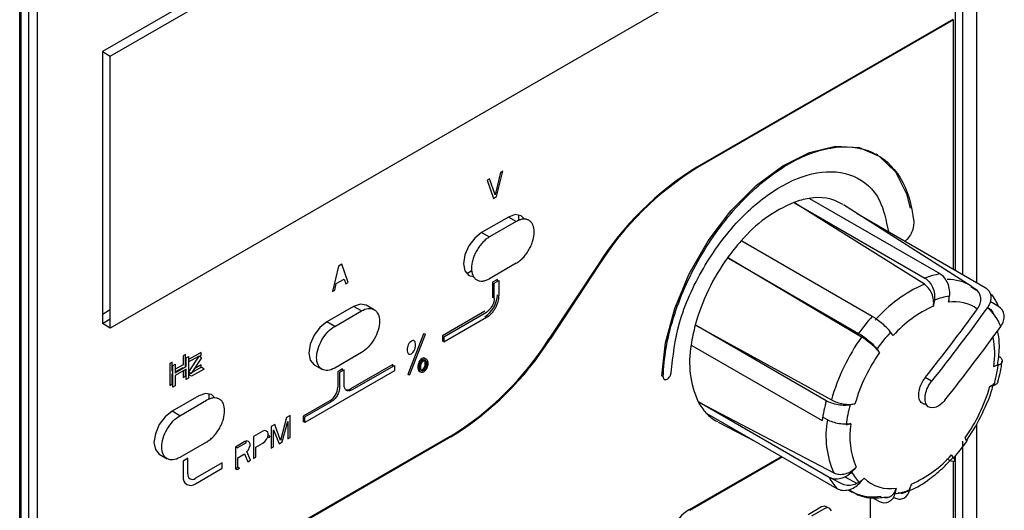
# Model space of a CAD drawing. Header units: millimetres. Extents: x 0 to 423, y 0 to 297.
# Tile 25 of 41: x 389.59 to 404.37, y 148.49 to 155.85. Entities that reach past the tile are written whole.
import ezdxf

# ---------------------------------------------------------------- set-up
doc = ezdxf.new("R2010")
doc.units = ezdxf.units.MM
doc.layers.add('实线', color=2, linetype='Continuous', lineweight=25)

msp = doc.modelspace()

# ---------------------------------------------------------------- linework, layer by layer
at = {"layer": '实线', "color": 2, "linetype": 'Continuous', "lineweight": 25, "true_color": 0xffff00}
for p, q in [((403.7496, 152.0281), (403.7496, 166.2894)), ((403.6318, 166.2214), (403.6318, 152.0961)), ((403.9539, 166.2674), (403.9539, 151.9102)), ((402.6183, 162.1796), (390.8332, 155.3762)), ((390.951, 155.3082), (402.7361, 162.1116)), ((389.7254, 131.7919), (389.7254, 158.1934)), ((389.6075, 158.1253), (389.6075, 131.7239)), ((389.855, 158.1185), (389.855, 146.0201)), ((402.7361, 158.0289), (390.951, 151.2255)), ((389.5903, 131.6003), (389.5903, 157.9755)), ((403.5964, 155.8581), (399.7557, 153.641)), ((403.6082, 155.8513), (399.7675, 153.6342)), ((403.5611, 155.8241), (403.5611, 155.8377)), ((403.6082, 152.1097), (403.6082, 155.8513)), ((390.8332, 155.3762), (390.8332, 151.2935)), ((390.8332, 155.3762), (390.951, 155.3082)), ((390.951, 151.2255), (390.951, 155.3082)), ((402.4691, 153.8212), (402.4455, 153.8348)), ((396.7493, 153.1982), (396.8436, 153.5793)), ((396.8436, 153.5793), (396.8082, 153.5589)), ((396.6432, 153.4636), (396.6079, 153.4432)), ((396.6079, 153.4432), (396.7021, 153.171)), ((396.7257, 153.2263), (396.6432, 153.4636)), ((396.8082, 153.5589), (396.7257, 153.2263)), ((396.7021, 153.171), (396.7493, 153.1982)), ((403.4063, 152.0372), (401.4516, 153.1656)), ((403.1716, 151.8822), (401.2238, 153.1041)), ((401.224, 153.1046), (403.1786, 151.9762)), ((403.8746, 151.8559), (401.9587, 153.074)), ((396.9261, 152.892), (396.5254, 152.6607)), ((397.0439, 152.824), (396.9261, 152.892)), ((397.0793, 152.9257), (397.0793, 152.8366)), ((402.1642, 152.9434), (404.0836, 151.8353)), ((397.0439, 152.824), (396.6432, 152.5927)), ((396.5254, 152.6607), (396.6432, 152.5927)), ((402.3879, 151.3996), (400.4333, 152.528)), ((400.2292, 152.2741), (402.1838, 151.1457)), ((402.2294, 151.09), (400.2294, 152.2738)), ((394.3781, 152.156), (394.2838, 151.7749)), ((394.4253, 152.1832), (394.3781, 152.156)), ((394.5195, 151.911), (394.4253, 152.1832)), ((397.0439, 152.198), (396.6432, 151.9666)), ((398.2678, 152.1711), (397.5406, 151.0678)), ((398.2796, 152.1643), (397.5524, 151.061)), ((394.3428, 151.8924), (394.4606, 151.9604)), ((394.4606, 151.9604), (394.4842, 151.8906)), ((396.3789, 152.0862), (396.3018, 152.0417)), ((396.7611, 151.953), (396.6904, 151.9122)), ((396.7611, 151.9258), (396.7611, 151.953)), ((394.3192, 151.7954), (394.3428, 151.8924)), ((394.4842, 151.8906), (394.5195, 151.911)), ((396.6904, 151.9122), (396.6904, 151.6808)), ((396.7139, 151.8986), (396.7846, 151.9394)), ((396.7139, 151.6672), (396.7139, 151.8986)), ((396.7846, 151.9394), (396.7846, 151.708)), ((403.9552, 151.7898), (403.869, 151.8462)), ((394.2838, 151.7749), (394.3192, 151.7954)), ((394.602, 151.5504), (394.2013, 151.3191)), ((394.7199, 151.4823), (394.602, 151.5504)), ((394.9115, 151.5013), (394.7937, 151.5693)), ((404.1186, 151.5367), (404.1399, 151.5232)), ((404.2839, 151.5502), (404.1575, 151.6232)), ((390.951, 151.4976), (390.8332, 151.4296)), ((390.8332, 151.2935), (390.951, 151.3615)), ((394.3192, 151.251), (394.7199, 151.4823)), ((396.5725, 151.4767), (395.9361, 151.1093)), ((395.9597, 151.0957), (396.5961, 151.4631)), ((396.5961, 151.3814), (395.9597, 151.0141)), ((390.951, 151.2255), (390.8332, 151.2935)), ((394.3192, 151.251), (394.2013, 151.3191)), ((401.6983, 150.1348), (399.7437, 151.2632)), ((399.7441, 151.2633), (401.7762, 150.1464)), ((395.6529, 151.1378), (395.4172, 150.5303)), ((395.4478, 150.5276), (395.6835, 151.1351)), ((395.6835, 151.1351), (395.6529, 151.1378)), ((395.9361, 151.1093), (395.9361, 151.0277)), ((395.9597, 151.0957), (395.9597, 151.0141)), ((395.4123, 150.9407), (395.4089, 150.9185)), ((395.4089, 150.9185), (395.4089, 150.882)), ((395.4157, 150.9548), (395.4123, 150.9407)), ((395.4225, 150.975), (395.4157, 150.9548)), ((395.4328, 150.993), (395.4225, 150.975)), ((395.4498, 151.015), (395.4328, 150.993)), ((395.4702, 151.0309), (395.4498, 151.015)), ((395.4906, 151.0386), (395.4702, 151.0309)), ((395.5077, 151.0363), (395.4906, 151.0386)), ((395.5179, 151.03), (395.5077, 151.0363)), ((395.5247, 151.0177), (395.5179, 151.03)), ((395.5179, 150.8962), (395.5247, 150.9164)), ((395.5281, 151.0075), (395.5247, 151.0177)), ((395.5247, 150.9164), (395.5281, 150.9305)), ((395.5315, 150.9892), (395.5281, 151.0075)), ((395.5281, 150.9305), (395.5315, 150.9528)), ((395.5315, 150.9528), (395.5315, 150.9892)), ((395.9361, 151.0277), (395.9597, 151.0413)), ((399.6827, 150.9651), (401.6373, 149.8367)), ((392.0777, 150.828), (392.0423, 150.8076)), ((392.0423, 150.8076), (392.0423, 150.6755)), ((392.0777, 150.6415), (392.0777, 150.828)), ((392.0895, 150.7803), (392.1248, 150.8008)), ((392.0895, 150.6483), (392.0895, 150.7803)), ((392.3134, 150.8598), (392.1248, 150.7509)), ((392.278, 150.8046), (392.1248, 150.5703)), ((392.1248, 150.7162), (392.278, 150.8046)), ((392.1248, 150.8008), (392.1248, 150.4741)), ((392.1719, 150.543), (392.3252, 150.7774)), ((392.3252, 150.7774), (392.278, 150.8046)), ((392.2973, 150.7935), (392.3134, 150.8181)), ((392.3134, 150.8181), (392.3134, 150.8598)), ((394.7199, 150.8563), (394.3192, 150.625)), ((395.4089, 150.882), (395.4123, 150.8637)), ((395.4123, 150.8637), (395.4157, 150.8535)), ((395.4157, 150.8535), (395.4225, 150.8412)), ((395.4225, 150.8412), (395.4328, 150.8349)), ((395.4328, 150.8349), (395.4498, 150.8326)), ((395.4498, 150.8326), (395.4702, 150.8404)), ((395.4702, 150.8404), (395.4906, 150.8562)), ((395.4906, 150.8562), (395.5077, 150.8782)), ((395.5077, 150.8782), (395.5179, 150.8962)), ((395.6305, 150.7696), (395.6101, 150.7537)), ((395.6509, 150.7773), (395.6305, 150.7696)), ((395.6679, 150.775), (395.6509, 150.7773)), ((395.6782, 150.7687), (395.6679, 150.775)), ((395.6815, 150.7627), (395.6782, 150.7687)), ((391.8773, 150.7123), (391.842, 150.6919)), ((391.842, 150.6919), (391.842, 150.3653)), ((391.8773, 150.5803), (391.8773, 150.7123)), ((391.8891, 150.6647), (391.9245, 150.6851)), ((391.8891, 150.3381), (391.8891, 150.6647)), ((391.9245, 150.6851), (391.9245, 150.5531)), ((392.0423, 150.6755), (391.9245, 150.6075)), ((391.9245, 150.5531), (392.0895, 150.6483)), ((391.9245, 150.5658), (392.0423, 150.6338)), ((392.0423, 150.6338), (392.0423, 150.6211)), ((392.1853, 150.5635), (392.3134, 150.6374)), ((392.3134, 150.6722), (392.2218, 150.6193)), ((392.3134, 150.6374), (392.3134, 150.6722)), ((392.3605, 150.6102), (392.3134, 150.6374)), ((394.0097, 150.6741), (394.1275, 150.606)), ((395.1913, 150.6793), (394.5549, 150.312)), ((394.5785, 150.2983), (395.2149, 150.6657)), ((395.1913, 150.6521), (395.1913, 150.6793)), ((395.2149, 150.6657), (395.2149, 150.5841)), ((395.5726, 150.6794), (395.5692, 150.6572)), ((395.5692, 150.6572), (395.5692, 150.6207)), ((395.5692, 150.6207), (395.5726, 150.6024)), ((395.576, 150.6935), (395.5726, 150.6794)), ((395.5828, 150.7137), (395.576, 150.6935)), ((395.593, 150.7317), (395.5828, 150.7137)), ((395.5862, 150.6629), (395.5896, 150.6892)), ((395.5862, 150.6346), (395.5862, 150.6629)), ((395.5896, 150.6122), (395.5862, 150.6346)), ((395.5896, 150.6892), (395.6033, 150.7214)), ((395.5928, 150.6436), (395.5962, 150.6658)), ((395.5928, 150.6071), (395.5928, 150.6436)), ((395.6101, 150.7537), (395.593, 150.7317)), ((395.5962, 150.6658), (395.5996, 150.6799)), ((395.5996, 150.6799), (395.6064, 150.7001)), ((395.6033, 150.7214), (395.6135, 150.7354)), ((395.6064, 150.7001), (395.6166, 150.7181)), ((395.6098, 150.6493), (395.6132, 150.6756)), ((395.6098, 150.621), (395.6098, 150.6493)), ((395.6132, 150.5986), (395.6098, 150.621)), ((395.6132, 150.6756), (395.6268, 150.7078)), ((395.6135, 150.7354), (395.6305, 150.7493)), ((395.6166, 150.7181), (395.6336, 150.7401)), ((395.6268, 150.7078), (395.637, 150.7218)), ((395.6305, 150.7493), (395.6475, 150.7551)), ((395.6336, 150.7401), (395.6541, 150.756)), ((395.637, 150.7218), (395.6541, 150.7357)), ((395.6475, 150.7551), (395.6517, 150.7542)), ((395.6577, 150.6272), (395.6475, 150.6132)), ((395.6541, 150.756), (395.6745, 150.7637)), ((395.6541, 150.7357), (395.6711, 150.7415)), ((395.6713, 150.6594), (395.6577, 150.6272)), ((395.6679, 150.6169), (395.6782, 150.6349)), ((395.668, 150.7404), (395.6713, 150.7364)), ((395.6711, 150.7415), (395.6813, 150.7393)), ((395.6713, 150.7364), (395.6747, 150.714)), ((395.6747, 150.6857), (395.6713, 150.6594)), ((395.6745, 150.7637), (395.6915, 150.7614)), ((395.6747, 150.714), (395.6747, 150.6857)), ((395.6782, 150.6349), (395.685, 150.6551)), ((395.6813, 150.7393), (395.6949, 150.7228)), ((395.6949, 150.6458), (395.6813, 150.6136)), ((395.685, 150.6551), (395.6884, 150.6692)), ((395.6884, 150.6692), (395.6918, 150.6914)), ((395.6915, 150.7614), (395.7017, 150.7551)), ((395.7017, 150.6213), (395.6915, 150.6033)), ((395.6918, 150.6914), (395.6918, 150.7266)), ((395.6949, 150.7228), (395.6983, 150.7004)), ((395.6983, 150.6721), (395.6949, 150.6458)), ((395.6983, 150.7004), (395.6983, 150.6721)), ((395.7017, 150.7551), (395.7085, 150.7428)), ((395.7085, 150.6415), (395.7017, 150.6213)), ((395.7085, 150.7428), (395.7119, 150.7326)), ((395.7119, 150.6556), (395.7085, 150.6415)), ((395.7119, 150.7326), (395.7153, 150.7143)), ((395.7153, 150.6778), (395.7119, 150.6556)), ((395.7153, 150.7143), (395.7153, 150.6778)), ((391.8891, 150.5871), (391.8773, 150.5803)), ((391.8773, 150.5386), (391.8891, 150.5454)), ((391.8773, 150.3857), (391.8773, 150.5386)), ((392.0895, 150.6066), (391.9245, 150.5114)), ((391.9245, 150.5114), (391.9245, 150.3585)), ((392.0423, 150.5794), (392.0423, 150.4809)), ((392.0423, 150.4809), (392.0777, 150.5014)), ((392.0777, 150.5014), (392.0777, 150.5998)), ((392.0895, 150.4537), (392.0895, 150.6066)), ((392.1248, 150.4741), (392.0895, 150.4537)), ((392.1719, 150.543), (392.1248, 150.5703)), ((392.1248, 150.5286), (392.1609, 150.5494)), ((392.1719, 150.5014), (392.1248, 150.5286)), ((392.3605, 150.6102), (392.1719, 150.5014)), ((395.2149, 150.5841), (393.8714, 149.8085)), ((394.437, 150.6114), (394.3663, 150.5705)), ((394.3663, 150.5705), (394.3663, 150.3392)), ((394.4606, 150.5978), (394.3899, 150.5569)), ((394.3899, 150.5569), (394.3899, 150.3256)), ((394.437, 150.5842), (394.437, 150.6114)), ((394.4606, 150.3664), (394.4606, 150.5978)), ((395.4172, 150.5303), (395.4478, 150.5276)), ((395.5726, 150.6024), (395.576, 150.5922)), ((395.576, 150.5922), (395.5828, 150.5799)), ((395.5828, 150.5799), (395.593, 150.5736)), ((395.5928, 150.6084), (395.5896, 150.6122)), ((395.5962, 150.5888), (395.5928, 150.6071)), ((395.593, 150.5736), (395.6031, 150.5723)), ((395.5996, 150.5786), (395.5962, 150.5888)), ((395.6064, 150.5663), (395.5996, 150.5786)), ((395.6166, 150.56), (395.6064, 150.5663)), ((395.6268, 150.5821), (395.6132, 150.5986)), ((395.6305, 150.5993), (395.6165, 150.5946)), ((395.6336, 150.5577), (395.6166, 150.56)), ((395.637, 150.5799), (395.6268, 150.5821)), ((395.6475, 150.6132), (395.6305, 150.5993)), ((395.6328, 150.5808), (395.6509, 150.5949)), ((395.6541, 150.5654), (395.6336, 150.5577)), ((395.6541, 150.5857), (395.637, 150.5799)), ((395.6509, 150.5949), (395.6679, 150.6169)), ((395.6711, 150.5996), (395.6541, 150.5857)), ((395.6745, 150.5813), (395.6541, 150.5654)), ((395.6813, 150.6136), (395.6711, 150.5996)), ((395.6915, 150.6033), (395.6745, 150.5813)), ((399.2513, 150.494), (399.2277, 150.5076)), ((403.2795, 150.4274), (403.1852, 150.4818)), ((391.842, 150.3653), (391.8773, 150.3857)), ((391.9245, 150.3585), (391.8891, 150.3381)), ((392.278, 150.2087), (391.8773, 149.9774)), ((392.4312, 150.2424), (392.4312, 150.1533)), ((391.9952, 149.9094), (392.3959, 150.1407)), ((394.2485, 150.1351), (393.8478, 149.9038)), ((393.8714, 149.8901), (394.2721, 150.1215)), ((401.7414, 148.9837), (399.7868, 150.1121)), ((399.7871, 150.1126), (401.8124, 149.0521)), ((391.9952, 149.9094), (391.8773, 149.9774)), ((393.5957, 149.8807), (393.5074, 149.5379)), ((393.6486, 149.9113), (393.5957, 149.8807)), ((393.6486, 149.5846), (393.6486, 149.9113)), ((393.8478, 149.9038), (393.8478, 149.8221)), ((393.8714, 149.8085), (393.8714, 149.8901)), ((399.9046, 149.9444), (401.8593, 148.816)), ((401.7152, 149.8483), (401.6473, 149.8856)), ((393.4191, 149.7788), (393.3662, 149.7482)), ((393.3662, 149.7482), (393.3662, 149.4216)), ((393.5074, 149.5379), (393.4191, 149.7788)), ((393.5309, 149.5167), (393.6133, 149.8214)), ((393.6133, 149.8214), (393.6133, 149.5643)), ((393.8478, 149.8221), (393.8714, 149.8357)), ((393.8714, 149.8085), (393.8478, 149.8221)), ((400.0767, 149.8139), (400.6377, 149.5212)), ((403.7975, 149.5273), (403.944, 149.7546)), ((403.9539, 149.7751), (403.9539, 139.8922)), ((396.0527, 149.598), (389.855, 146.0201)), ((396.0645, 149.5912), (389.8668, 146.0133)), ((393.2426, 149.6769), (393.1014, 149.5954)), ((393.1014, 149.5954), (393.1014, 149.2687)), ((393.272, 149.6869), (393.2426, 149.6769)), ((393.2956, 149.6796), (393.272, 149.6869)), ((393.3132, 149.662), (393.2956, 149.6796)), ((393.2956, 149.5546), (393.3132, 149.5925)), ((393.3191, 149.6446), (393.3132, 149.662)), ((393.3132, 149.5925), (393.3191, 149.6168)), ((393.3368, 149.5789), (393.3132, 149.5925)), ((393.3191, 149.6168), (393.3191, 149.6446)), ((393.3427, 149.6032), (393.3191, 149.6168)), ((393.3427, 149.6032), (393.3368, 149.5789)), ((393.4015, 149.6991), (393.4839, 149.4895)), ((393.4015, 149.442), (393.4015, 149.6991)), ((393.6133, 149.5643), (393.6486, 149.5846)), ((396.0645, 149.5912), (396.0527, 149.598)), ((392.3959, 149.5147), (391.9952, 149.2834)), ((392.972, 149.5206), (392.8307, 149.4391)), ((392.8307, 149.4391), (392.8307, 149.1125)), ((392.8543, 149.4255), (392.8307, 149.4391)), ((392.8543, 149.4255), (392.9955, 149.507)), ((393.0014, 149.5307), (392.972, 149.5206)), ((392.9955, 149.507), (392.972, 149.5206)), ((393.0249, 149.5234), (393.0014, 149.5307)), ((393.0426, 149.5058), (393.0249, 149.5234)), ((393.0249, 149.3983), (393.0426, 149.4363)), ((393.0484, 149.4883), (393.0426, 149.5058)), ((393.0426, 149.4363), (393.0484, 149.4605)), ((393.0484, 149.4605), (393.0484, 149.4883)), ((393.1367, 149.4351), (393.2426, 149.4962)), ((393.2426, 149.4962), (393.272, 149.5201)), ((393.272, 149.5201), (393.2956, 149.5546)), ((393.3662, 149.4216), (393.4015, 149.442)), ((393.4839, 149.4895), (393.5309, 149.5167)), ((403.7496, 139.8879), (403.7496, 149.5278)), ((391.6857, 149.3324), (391.8035, 149.2644)), ((392.866, 149.2788), (392.9661, 149.3365)), ((392.9661, 149.3365), (393.0131, 149.2178)), ((393.0014, 149.3708), (393.0249, 149.3983)), ((393.0543, 149.2416), (393.0014, 149.3708)), ((393.1014, 149.2687), (393.1367, 149.2891)), ((393.1367, 149.2891), (393.1367, 149.4351)), ((399.6366, 148.496), (401.0251, 149.2976)), ((399.6484, 148.4892), (401.0369, 149.2908)), ((403.6318, 149.3), (403.6318, 139.8199)), ((392.113, 149.2697), (392.0423, 149.2289)), ((392.0423, 149.2289), (392.0423, 148.9976)), ((392.113, 149.0384), (392.113, 149.2697)), ((392.6316, 149.2016), (392.2309, 148.9703)), ((392.6316, 149.12), (392.6316, 149.2016)), ((392.866, 149.1329), (392.866, 149.2788)), ((393.0131, 149.2178), (393.0543, 149.2416)), ((403.6082, 139.8335), (403.6082, 149.2221)), ((392.2309, 148.8887), (392.6316, 149.12)), ((392.8307, 149.1125), (392.866, 149.1329)), ((392.8543, 149.0989), (392.8307, 149.1125)), ((392.8896, 149.1193), (392.8543, 149.0989)), ((392.8896, 149.1193), (392.866, 149.1329)), ((402.0713, 149.0559), (402.0956, 149.0419)), ((401.9302, 148.8844), (401.7562, 148.9756)), ((401.9763, 148.9897), (402.161, 148.8921)), ((402.0261, 148.797), (402.0896, 148.7639)), ((402.359, 148.6974), (402.359, 147.7405)), ((401.6292, 148.544), (401.671, 148.5565)), ((401.671, 148.5565), (401.7044, 148.5411)), ((402.492, 148.6207), (402.3909, 148.679)), ((399.6484, 148.4892), (399.6366, 148.496)), ((401.4286, 148.4282), (401.6292, 148.544)), ((401.6763, 148.5168), (401.4758, 148.401)), ((401.7181, 148.5293), (401.6763, 148.5168)), ((401.7044, 148.5411), (401.7145, 148.5282)), ((401.7515, 148.5139), (401.7181, 148.5293)), ((401.7766, 148.482), (401.7515, 148.5139))]:
    msp.add_line(p, q, dxfattribs=at)
at = {"layer": '实线', "color": 2, "linetype": 'Continuous', "lineweight": 25, "true_color": 0xffff00, "flags": 128}
for points in [[(399.2277, 150.5076), (399.2839, 151.0021), (399.4241, 151.5207), (399.6418, 152.0394), (399.927, 152.5346), (400.2666, 152.9834), (400.6451, 153.3652), (401.045, 153.6626), (401.4481, 153.8618), (401.8357, 153.9538), (402.19, 153.9343), (402.4949, 153.8041), (402.7364, 153.5693), (402.9032, 153.2407), (402.9604, 153.0245)], [(397.167, 152.8615), (397.1177, 152.911), (397.0298, 152.9281), (396.9261, 152.892)], [(396.5254, 152.6607), (396.4216, 152.577), (396.3337, 152.4584), (396.2749, 152.3229), (396.2543, 152.1912), (396.2749, 152.0833), (396.3337, 152.0157), (396.3974, 151.9979)], [(403.875, 151.8557), (403.8843, 151.8496), (403.9395, 151.8082)], [(394.7937, 151.5693), (394.7058, 151.5864), (394.602, 151.5504)], [(394.2013, 151.3191), (394.0976, 151.2353), (394.0097, 151.1167), (393.9509, 150.9813), (393.9303, 150.8496), (393.9509, 150.7417), (394.0097, 150.6741), (394.0097, 150.6741)], [(392.519, 150.1782), (392.4697, 150.2277), (392.3817, 150.2448), (392.278, 150.2087)], [(391.8773, 149.9774), (391.7736, 149.8937), (391.6857, 149.7751), (391.6269, 149.6396), (391.6063, 149.5079), (391.6269, 149.4001), (391.6857, 149.3324), (391.6857, 149.3324)], [(402.1009, 148.7581), (402.0506, 148.7861), (402.0365, 148.7952)]]:
    msp.add_lwpolyline(points, dxfattribs=at)
at = {"layer": '实线', "color": 2, "linetype": 'Continuous', "lineweight": 25, "true_color": 0xffff00}
for centre, radius, start, end in [((402.1902, 149.6886), 4.642, 121.63028, 147.669), ((402.2019, 149.6818), 4.642, 121.63028, 147.669), ((401.6229, 152.0336), 1.1534, 99.13145, 110.86007), ((401.5727, 152.454), 0.7306, 59.1576, 100.47581), ((402.0204, 151.1729), 2.1003, 112.63175, 139.57592), ((402.6863, 150.5052), 3.0411, 138.13485, 144.27601), ((402.7684, 150.4337), 3.1496, 144.09213, 164.60162), ((403.5893, 150.8984), 1.1534, 99.13145, 110.86007), ((403.5326, 151.3021), 0.6509, 58.26752, 91.6808), ((403.9452, 150.0463), 1.9923, 112.85051, 139.35716), ((396.3517, 151.7403), 0.4098, 302.60548, 357.39452), ((403.6919, 150.7141), 1.0008, 98.23292, 111.7586), ((403.5218, 151.2354), 0.8246, 22.44398, 37.32543), ((403.9922, 149.9797), 1.7154, 113.53785, 138.66983), ((403.6271, 151.0493), 0.5716, 53.68914, 99.28735), ((403.6923, 151.0227), 0.6647, 19.90666, 50.29469), ((404.6527, 149.37), 3.0411, 138.13485, 144.27601), ((402.1247, 150.625), 2.4782, 164.91541, 171.95528), ((393.6183, 153.5504), 4.642, 301.63028, 327.669), ((393.6301, 153.5436), 4.642, 301.63028, 327.669), ((404.6546, 149.3447), 2.988, 144.25851, 164.43524), ((404.614, 149.3889), 2.6371, 137.66384, 144.74702), ((375.2239, 130.4731), 34.3678, 36.90898, 37.01825), ((402.8438, 150.8353), 1.3839, 352.14291, 10.41558), ((401.081, 150.7111), 1.4341, 169.52474, 204.39124), ((404.6025, 149.3744), 2.5736, 144.78132, 163.91243), ((375.0198, 130.2192), 34.3678, 36.90898, 37.01825), ((402.1473, 150.9474), 2.149, 344.37542, 352.49526), ((394.1105, 150.3508), 0.2561, 302.60548, 357.39452), ((401.6808, 151.0611), 2.5736, 324.78132, 343.91243), ((394.5048, 150.3837), 0.0875, 253.20026, 304.93332), ((400.4503, 150.4683), 0.7603, 207.35437, 222.84698), ((404.0911, 149.4899), 2.4782, 164.91541, 171.95528), ((404.1272, 149.4932), 2.149, 164.37542, 172.49526), ((400.3616, 150.3875), 0.6404, 222.94392, 242.37191), ((403.0537, 149.6076), 1.3599, 169.8065, 204.10948), ((403.2232, 149.6002), 1.17, 170.69219, 203.22379), ((401.6605, 151.0517), 2.6371, 317.66384, 324.74702), ((385.4499, 137.6673), 21.8622, 32.86053, 33.00827), ((402.2911, 150.4559), 1.7154, 293.53785, 318.66983), ((385.2458, 137.4134), 21.8622, 32.86053, 33.00827), ((392.1573, 148.9789), 0.1165, 170.78596, 309.20329), ((392.1849, 149.0267), 0.0728, 170.78596, 309.20329), ((402.6755, 149.3571), 0.6602, 206.17101, 224.03034), ((402.4167, 149.3331), 0.7603, 207.35437, 222.84698), ((402.6547, 149.3744), 0.5601, 226.03807, 279.64127), ((402.399, 149.3901), 0.6988, 244.74777, 280.0389), ((402.5827, 149.7266), 1.0008, 278.23292, 291.7586), ((400.0507, 147.8487), 0.7684, 122.60548, 177.39452)]:
    msp.add_arc(centre, radius, start, end, dxfattribs=at)
for points, knots in [([(399.2513, 150.494), (399.2589, 150.771), (399.3113, 151.0721), (399.4987, 151.6809), (399.6336, 151.9884), (399.967, 152.5672), (400.1654, 152.8382), (400.5983, 153.3062), (400.8326, 153.503), (401.3046, 153.795), (401.5421, 153.89), (401.9874, 153.9652), (402.195, 153.9452), (402.5514, 153.7931), (402.7001, 153.661), (402.9179, 153.3028), (402.987, 153.0769), (403.0114, 152.8197)], [0, 0, 0, 0, 0.125, 0.125, 0.25, 0.25, 0.375, 0.375, 0.5, 0.5, 0.625, 0.625, 0.75, 0.75, 0.875, 0.875, 1, 1, 1, 1]), ([(399.369, 150.5573), (399.3971, 150.8027), (399.4552, 151.3118), (399.8262, 152.1396), (400.3556, 152.8562), (400.9653, 153.3596), (401.5824, 153.6089), (402.1313, 153.553), (402.518, 153.2252), (402.597, 152.8408), (402.6314, 152.6736)], [0, 0, 0, 0, 0.1230417, 0.2553411, 0.3876406, 0.5106823, 0.6337148, 0.76599, 0.8982653, 1, 1, 1, 1]), ([(397.0439, 152.198), (397.0525, 152.2031), (397.0695, 152.2135), (397.0948, 152.2324), (397.1196, 152.2536), (397.1531, 152.2863), (397.1938, 152.3339), (397.2368, 152.3995), (397.2721, 152.4696), (397.3048, 152.5614), (397.3215, 152.6712), (397.3048, 152.7617), (397.2721, 152.8158), (397.2369, 152.8452), (397.1938, 152.8611), (397.1457, 152.8618), (397.095, 152.8503), (397.061, 152.8328), (397.0439, 152.824)], [0, 0, 0, 0, 0.03017039, 0.06008905, 0.09002594, 0.12025054, 0.18523604, 0.2503702, 0.31535577, 0.38048999, 0.50006554, 0.61964109, 0.68462659, 0.74976075, 0.81474632, 0.87988055, 0.93990401, 1, 1, 1, 1]), ([(403.0114, 152.8197), (403.0112, 152.7929), (403.011, 152.7522), (402.9928, 152.6915), (402.967, 152.6326), (402.9297, 152.5717), (402.8941, 152.5413), (402.8806, 152.5298)], [0, 0, 0, 0, 0.2763903, 0.4191802, 0.5614835, 0.833917, 1, 1, 1, 1]), ([(396.6432, 152.5927), (396.6347, 152.5875), (396.6177, 152.5771), (396.5924, 152.5582), (396.5675, 152.537), (396.534, 152.5043), (396.4933, 152.4567), (396.4503, 152.3911), (396.415, 152.321), (396.3823, 152.2292), (396.3656, 152.1194), (396.3823, 152.0289), (396.415, 151.9748), (396.4502, 151.9454), (396.4933, 151.9295), (396.5415, 151.9288), (396.5921, 151.9403), (396.6262, 151.9578), (396.6432, 151.9666)], [0, 0, 0, 0, 0.03017039, 0.06008905, 0.09002594, 0.12025054, 0.18523604, 0.2503702, 0.31535577, 0.38048999, 0.50006554, 0.61964109, 0.68462659, 0.74976075, 0.81474632, 0.87988055, 0.93990401, 1, 1, 1, 1]), ([(403.1786, 151.9762), (403.2025, 151.9624), (403.2248, 151.9432), (403.2644, 151.8954), (403.2814, 151.8673), (403.3204, 151.7759), (403.3302, 151.7057), (403.3209, 151.6435)], [0, 0, 0, 0, 0.25, 0.25, 0.5, 0.5, 1, 1, 1, 1]), ([(403.5486, 151.7045), (403.5532, 151.7356), (403.5533, 151.7683), (403.5442, 151.8344), (403.5351, 151.8672), (403.4961, 151.9587), (403.4541, 152.0096), (403.4063, 152.0372)], [0, 0, 0, 0, 0.25, 0.25, 0.5, 0.5, 1, 1, 1, 1]), ([(403.3072, 151.5524), (403.3118, 151.5828), (403.312, 151.6147), (403.3037, 151.6796), (403.2952, 151.7117), (403.2581, 151.8022), (403.218, 151.8531), (403.1716, 151.8822)], [0, 0, 0, 0, 0.25, 0.25, 0.5, 0.5, 1, 1, 1, 1]), ([(403.9656, 151.5099), (403.9845, 151.536), (403.9987, 151.5637), (404.0166, 151.621), (404.02, 151.6496), (404.0132, 151.7316), (403.9852, 151.7793), (403.9395, 151.8082)], [0, 0, 0, 0, 0.25, 0.25, 0.5, 0.5, 1, 1, 1, 1]), ([(404.0836, 151.8353), (404.1076, 151.8214), (404.1272, 151.8029), (404.156, 151.7581), (404.165, 151.7322), (404.1739, 151.6494), (404.1554, 151.5875), (404.1169, 151.5341)], [0, 0, 0, 0, 0.25, 0.25, 0.5, 0.5, 1, 1, 1, 1]), ([(396.5961, 151.3814), (396.602, 151.385), (396.6139, 151.3922), (396.6314, 151.4054), (396.6487, 151.4201), (396.6721, 151.4429), (396.7004, 151.476), (396.7303, 151.5216), (396.7549, 151.5704), (396.772, 151.619), (396.7828, 151.6659), (396.784, 151.694), (396.7846, 151.708)], [0, 0, 0, 0, 0.060243, 0.1199994, 0.1798082, 0.2402069, 0.3699548, 0.5001294, 0.6298775, 0.7600523, 0.8799221, 1, 1, 1, 1]), ([(396.7139, 151.6672), (396.7138, 151.6614), (396.7134, 151.6498), (396.7105, 151.6313), (396.705, 151.6085), (396.6953, 151.5812), (396.68, 151.5508), (396.6613, 151.5222), (396.6403, 151.4977), (396.6183, 151.4773), (396.6035, 151.4678), (396.5961, 151.4631)], [0, 0, 0, 0, 0.0801151, 0.1597406, 0.2401519, 0.3697806, 0.5000923, 0.6297213, 0.7600334, 0.8798503, 1, 1, 1, 1]), ([(403.5359, 151.7011), (403.5364, 151.6976), (403.5392, 151.6791), (403.539, 151.6492), (403.5361, 151.6242), (403.5348, 151.6134)], [0, 0, 0, 0, 0.1179326, 0.6181133, 1, 1, 1, 1]), ([(394.7199, 151.4823), (394.7554, 151.5028), (394.7908, 151.5151), (394.8564, 151.5216), (394.8865, 151.5158), (394.9366, 151.4868), (394.9567, 151.4637), (394.9839, 151.4037), (394.9909, 151.3668), (394.9909, 151.2848), (394.9839, 151.2398), (394.9567, 151.1484), (394.9366, 151.1021), (394.8865, 151.0152), (394.8564, 150.9746), (394.7908, 150.9054), (394.7554, 150.8768), (394.7199, 150.8563)], [0, 0, 0, 0, 0.125, 0.125, 0.25, 0.25, 0.375, 0.375, 0.5, 0.5, 0.625, 0.625, 0.75, 0.75, 0.875, 0.875, 1, 1, 1, 1]), ([(404.1399, 151.5232), (404.1495, 151.5163), (404.169, 151.5024), (404.1905, 151.4747), (404.2032, 151.4542), (404.2064, 151.4425), (404.2065, 151.4422)], [0, 0, 0, 0, 0.3268721, 0.6632687, 0.9901283, 1, 1, 1, 1]), ([(404.3173, 151.249), (404.3365, 151.2757), (404.3508, 151.3041), (404.3683, 151.3625), (404.3713, 151.3917), (404.3624, 151.4747), (404.332, 151.5225), (404.2839, 151.5502)], [0, 0, 0, 0, 0.25, 0.25, 0.5, 0.5, 1, 1, 1, 1]), ([(402.6647, 151.1649), (402.6512, 151.1828), (402.6337, 151.2027), (402.592, 151.245), (402.5681, 151.267), (402.492, 151.3315), (402.4358, 151.372), (402.3879, 151.3996)], [0, 0, 0, 0, 0.25, 0.25, 0.5, 0.5, 1, 1, 1, 1]), ([(394.3192, 150.625), (394.2837, 150.6045), (394.2482, 150.5922), (394.1827, 150.5857), (394.1526, 150.5915), (394.1024, 150.6205), (394.0823, 150.6436), (394.0552, 150.7037), (394.0481, 150.7406), (394.0481, 150.8225), (394.0552, 150.8675), (394.0823, 150.9589), (394.1024, 151.0052), (394.1526, 151.0922), (394.1827, 151.1327), (394.2482, 151.2019), (394.2837, 151.2305), (394.3192, 151.251)], [0, 0, 0, 0, 0.125, 0.125, 0.25, 0.25, 0.375, 0.375, 0.5, 0.5, 0.625, 0.625, 0.75, 0.75, 0.875, 0.875, 1, 1, 1, 1]), ([(402.1838, 151.1457), (402.2077, 151.1319), (402.2334, 151.1151), (402.2864, 151.0771), (402.3132, 151.0562), (402.3892, 150.9917), (402.4336, 150.9468), (402.4606, 150.911)], [0, 0, 0, 0, 0.25, 0.25, 0.5, 0.5, 1, 1, 1, 1]), ([(402.5, 150.8586), (402.4868, 150.8761), (402.4699, 150.8954), (402.4293, 150.9368), (402.4063, 150.9583), (402.332, 151.0218), (402.2771, 151.0618), (402.2294, 151.09)], [0, 0, 0, 0, 0.25, 0.25, 0.5, 0.5, 1, 1, 1, 1]), ([(404.2734, 150.7008), (404.2797, 150.7441), (404.2997, 150.8796), (404.2999, 151.0441), (404.2767, 151.155), (404.2704, 151.1855)], [0, 0, 0, 0, 0.25370428, 0.7946024, 1, 1, 1, 1]), ([(404.287, 150.8042), (404.2879, 150.8037), (404.2986, 150.7968), (404.3134, 150.7827), (404.3305, 150.7626), (404.3397, 150.7428), (404.3418, 150.7237), (404.3363, 150.7061), (404.3236, 150.6902), (404.3073, 150.6791), (404.2913, 150.6715), (404.2824, 150.6683), (404.278, 150.6668)], [0, 0, 0, 0, 0.0105517, 0.1361546, 0.2582119, 0.3837985, 0.5060576, 0.6318365, 0.7545624, 0.880817, 0.9402172, 1, 1, 1, 1]), ([(404.2147, 150.6461), (404.2237, 150.6495), (404.2419, 150.6563), (404.2611, 150.6701), (404.2736, 150.6848), (404.2758, 150.6955), (404.2768, 150.7003)], [0, 0, 0, 0, 0.261096, 0.5297391, 0.790843, 1, 1, 1, 1]), ([(404.274, 150.4175), (404.2887, 150.4672), (404.3189, 150.57), (404.3302, 150.6696), (404.336, 150.7211)], [0, 0, 0, 0, 0.4837101, 1, 1, 1, 1]), ([(399.2513, 150.494), (399.2513, 150.4896), (399.2515, 150.4808), (399.2545, 150.4697), (399.2597, 150.4607), (399.2677, 150.4532), (399.2828, 150.4477), (399.3057, 150.4532), (399.3313, 150.4723), (399.348, 150.4943), (399.3585, 150.514), (399.3642, 150.5291), (399.3681, 150.5439), (399.3687, 150.5528), (399.369, 150.5573)], [0, 0, 0, 0, 0.0633482, 0.124601, 0.1862636, 0.2507937, 0.3381844, 0.4996983, 0.623068, 0.7494101, 0.8130462, 0.8796839, 0.9391242, 1, 1, 1, 1]), ([(403.2009, 150.0807), (403.1981, 150.0804), (403.1851, 150.079), (403.164, 150.0838), (403.1363, 150.0965), (403.1141, 150.1187), (403.0981, 150.1486), (403.089, 150.1809), (403.0854, 150.2181), (403.0875, 150.2584), (403.0952, 150.3013), (403.1082, 150.3449), (403.1265, 150.3887), (403.1513, 150.4356), (403.173, 150.4652), (403.1852, 150.4818)], [0, 0, 0, 0, 0.0208717, 0.0973383, 0.1760227, 0.2777048, 0.3541693, 0.4328513, 0.5093157, 0.5879976, 0.664463, 0.7431458, 0.8196131, 0.8982979, 1, 1, 1, 1]), ([(394.3899, 150.3256), (394.3897, 150.3198), (394.3894, 150.3082), (394.3865, 150.2897), (394.381, 150.2669), (394.3713, 150.2396), (394.356, 150.2092), (394.3373, 150.1806), (394.3163, 150.1561), (394.2943, 150.1356), (394.2795, 150.1262), (394.2721, 150.1215)], [0, 0, 0, 0, 0.0801151, 0.1597406, 0.2401519, 0.3697806, 0.5000923, 0.6297213, 0.7600334, 0.8798503, 1, 1, 1, 1]), ([(394.5785, 150.2983), (394.5735, 150.2957), (394.5637, 150.2904), (394.5491, 150.2853), (394.5321, 150.2819), (394.5133, 150.2822), (394.4946, 150.2891), (394.4792, 150.3019), (394.4685, 150.3199), (394.4618, 150.3414), (394.461, 150.3581), (394.4606, 150.3664)], [0, 0, 0, 0, 0.0801151, 0.1597406, 0.2401519, 0.3697806, 0.5000923, 0.6297213, 0.7600334, 0.8798503, 1, 1, 1, 1]), ([(403.4798, 150.1423), (403.4571, 150.1137), (403.4322, 150.0893), (403.3805, 150.0512), (403.354, 150.0377), (403.2787, 150.0172), (403.2341, 150.0305), (403.1944, 150.087), (403.1859, 150.1111), (403.1789, 150.1673), (403.1805, 150.1992), (403.2004, 150.2986), (403.2341, 150.3702), (403.2795, 150.4274)], [0, 0, 0, 0, 0.125, 0.125, 0.25, 0.25, 0.5, 0.5, 0.625, 0.625, 0.75, 0.75, 1, 1, 1, 1]), ([(403.944, 149.7546), (404.0108, 149.8835), (404.1046, 150.0644), (404.1841, 150.2827), (404.2044, 150.3667), (404.2118, 150.397)], [0, 0, 0, 0, 0.6129292, 0.8600052, 1, 1, 1, 1]), ([(404.2082, 150.3829), (404.2043, 150.3782), (404.1962, 150.3682), (404.1771, 150.3566), (404.1607, 150.3506), (404.1537, 150.348)], [0, 0, 0, 0, 0.3335183, 0.71145, 1, 1, 1, 1]), ([(404.217, 150.3686), (404.2259, 150.372), (404.2441, 150.3789), (404.2629, 150.3928), (404.2742, 150.4055), (404.2761, 150.4141), (404.2767, 150.4168)], [0, 0, 0, 0, 0.2875265, 0.5833674, 0.8709015, 1, 1, 1, 1]), ([(392.3959, 149.5147), (392.4044, 149.5199), (392.4214, 149.5302), (392.4467, 149.5491), (392.4715, 149.5703), (392.5051, 149.603), (392.5458, 149.6507), (392.5888, 149.7162), (392.6241, 149.7863), (392.6568, 149.8782), (392.6735, 149.988), (392.6568, 150.0784), (392.6241, 150.1325), (392.5889, 150.1619), (392.5458, 150.1778), (392.4976, 150.1785), (392.447, 150.1671), (392.4129, 150.1495), (392.3959, 150.1407)], [0, 0, 0, 0, 0.03017039, 0.06008905, 0.09002594, 0.12025054, 0.18523604, 0.2503702, 0.31535577, 0.38048999, 0.50006554, 0.61964109, 0.68462659, 0.74976075, 0.81474632, 0.87988055, 0.93990401, 1, 1, 1, 1]), ([(402.0576, 150.072), (402.033, 150.0667), (402.0048, 150.0642), (401.9429, 150.0647), (401.91, 150.0678), (401.8112, 150.085), (401.7462, 150.1072), (401.6983, 150.1348)], [0, 0, 0, 0, 0.25, 0.25, 0.5, 0.5, 1, 1, 1, 1]), ([(401.7762, 150.1464), (401.8004, 150.1331), (401.8282, 150.1213), (401.8888, 150.1013), (401.921, 150.0935), (402.0179, 150.0774), (402.0816, 150.0771), (402.1297, 150.0876)], [0, 0, 0, 0, 0.25, 0.25, 0.5, 0.5, 1, 1, 1, 1]), ([(391.9952, 149.2834), (391.9597, 149.2629), (391.9242, 149.2506), (391.8587, 149.2441), (391.8286, 149.2499), (391.7784, 149.2789), (391.7583, 149.302), (391.7312, 149.362), (391.7241, 149.3989), (391.7241, 149.4809), (391.7312, 149.5259), (391.7583, 149.6173), (391.7784, 149.6636), (391.8286, 149.7505), (391.8587, 149.7911), (391.9242, 149.8603), (391.9597, 149.8889), (391.9952, 149.9094)], [0, 0, 0, 0, 0.125, 0.125, 0.25, 0.25, 0.375, 0.375, 0.5, 0.5, 0.625, 0.625, 0.75, 0.75, 0.875, 0.875, 1, 1, 1, 1]), ([(402.0687, 149.7895), (402.0446, 149.7842), (402.0172, 149.7816), (401.9568, 149.7818), (401.9247, 149.7846), (401.8278, 149.8007), (401.7637, 149.8217), (401.7152, 149.8483)], [0, 0, 0, 0, 0.25, 0.25, 0.5, 0.5, 1, 1, 1, 1]), ([(403.5924, 149.2726), (403.5938, 149.2742), (403.5973, 149.2781), (403.5959, 149.2899), (403.5901, 149.3052), (403.5825, 149.3176), (403.5792, 149.323)], [0, 0, 0, 0, 0.19295914, 0.47973911, 0.7747556, 1, 1, 1, 1]), ([(402.8729, 148.7596), (402.903, 148.7691), (403.0329, 148.8102), (403.2342, 148.9435), (403.4439, 149.1134), (403.5509, 149.2289), (403.5918, 149.2731)], [0, 0, 0, 0, 0.1181187, 0.5104902, 0.8128057, 1, 1, 1, 1]), ([(403.6099, 149.2757), (403.6203, 149.2596), (403.6259, 149.2466), (403.6272, 149.2276), (403.6229, 149.2219), (403.5956, 149.2171), (403.5582, 149.2307), (403.5103, 149.2583)], [0, 0, 0, 0, 0.25, 0.25, 0.5, 0.5, 1, 1, 1, 1]), ([(402.083, 149.066), (402.0608, 149.0411), (402.0348, 149.0197), (401.9773, 148.9849), (401.9464, 148.9721), (401.8524, 148.9494), (401.7893, 148.9561), (401.7414, 148.9837)], [0, 0, 0, 0, 0.25, 0.25, 0.5, 0.5, 1, 1, 1, 1]), ([(401.8124, 149.0521), (401.8365, 149.0395), (401.8637, 149.0319), (401.9225, 149.027), (401.9534, 149.0298), (402.0454, 149.0537), (402.1047, 149.0901), (402.1481, 149.1389)], [0, 0, 0, 0, 0.25, 0.25, 0.5, 0.5, 1, 1, 1, 1]), ([(401.8593, 148.816), (401.8832, 148.8022), (401.9105, 148.7936), (401.97, 148.787), (402.0015, 148.7892), (402.0953, 148.8119), (402.1564, 148.8486), (402.2009, 148.8983)], [0, 0, 0, 0, 0.25, 0.25, 0.5, 0.5, 1, 1, 1, 1]), ([(402.2659, 148.9712), (402.2442, 148.9468), (402.219, 148.9257), (402.1629, 148.8911), (402.1328, 148.8781), (402.0407, 148.8542), (401.9785, 148.8592), (401.9302, 148.8844)], [0, 0, 0, 0, 0.25, 0.25, 0.5, 0.5, 1, 1, 1, 1]), ([(402.9762, 148.8832), (402.9723, 148.8706), (402.9643, 148.8452), (402.9504, 148.8181), (402.9398, 148.8055), (402.9367, 148.802)], [0, 0, 0, 0, 0.4110394, 0.8339603, 1, 1, 1, 1]), ([(402.1064, 148.7619), (402.1175, 148.7543), (402.2035, 148.6957), (402.3828, 148.6636), (402.5468, 148.6831), (402.6172, 148.6914)], [0, 0, 0, 0, 0.0781039, 0.6041531, 1, 1, 1, 1]), ([(402.726, 148.7361), (402.7183, 148.7068), (402.7063, 148.681), (402.675, 148.6382), (402.6558, 148.6217), (402.5915, 148.5898), (402.5398, 148.593), (402.492, 148.6207)], [0, 0, 0, 0, 0.25, 0.25, 0.5, 0.5, 1, 1, 1, 1]), ([(402.5681, 148.6859), (402.574, 148.6846), (402.5908, 148.6809), (402.6181, 148.6828), (402.6486, 148.6911), (402.677, 148.707), (402.7019, 148.7294), (402.7231, 148.7582), (402.7388, 148.7894), (402.7456, 148.8123), (402.7485, 148.8222)], [0, 0, 0, 0, 0.0744701, 0.2087247, 0.3468588, 0.4813812, 0.6197721, 0.7548851, 0.8938787, 1, 1, 1, 1]), ([(402.7196, 148.6817), (402.7436, 148.6678), (402.7682, 148.66), (402.8169, 148.6568), (402.8405, 148.6614), (402.9048, 148.6932), (402.9382, 148.7385), (402.9536, 148.7971)], [0, 0, 0, 0, 0.25, 0.25, 0.5, 0.5, 1, 1, 1, 1]), ([(402.927, 148.79), (402.9259, 148.7886), (402.9174, 148.7778), (402.8979, 148.7639), (402.8689, 148.7492), (402.8377, 148.7427), (402.8076, 148.7426), (402.7885, 148.7482), (402.7801, 148.7506)], [0, 0, 0, 0, 0.0304557, 0.2379089, 0.4387668, 0.645505, 0.8453969, 1, 1, 1, 1])]:
    msp.add_open_spline(points, degree=3, knots=knots, dxfattribs=at)
for points in [[(403.5348, 151.6134), (403.5395, 151.6437), (403.544, 151.6741), (403.5486, 151.7045)], [(403.1852, 150.4818), (403.4538, 150.8201), (403.7139, 151.1627), (403.9656, 151.5099)], [(404.1169, 151.5341), (403.8475, 151.1601), (403.5684, 150.7912), (403.2795, 150.4274)], [(403.3209, 151.6435), (403.3164, 151.6131), (403.3118, 151.5828), (403.3072, 151.5524)], [(403.4798, 150.1423), (403.7687, 150.5061), (404.0479, 150.875), (404.3173, 151.249)], [(404.278, 150.6668), (404.2569, 150.6599), (404.2358, 150.653), (404.2147, 150.6461)], [(404.1537, 150.348), (404.1748, 150.3548), (404.1959, 150.3617), (404.217, 150.3686)], [(402.1297, 150.0876), (402.1057, 150.0824), (402.0817, 150.0772), (402.0576, 150.072)], [(401.9966, 149.7739), (402.0207, 149.779), (402.0447, 149.7842), (402.0687, 149.7895)], [(402.1481, 149.1389), (402.1264, 149.1146), (402.1047, 149.0902), (402.083, 149.066)], [(402.2009, 148.8983), (402.2226, 148.9226), (402.2443, 148.9469), (402.2659, 148.9712)], [(402.9536, 148.7971), (402.9612, 148.8258), (402.9687, 148.8545), (402.9762, 148.8832)], [(402.7485, 148.8222), (402.741, 148.7935), (402.7335, 148.7648), (402.726, 148.7361)]]:
    msp.add_open_spline(points, degree=3, dxfattribs=at)

doc.saveas('drawing.dxf')
